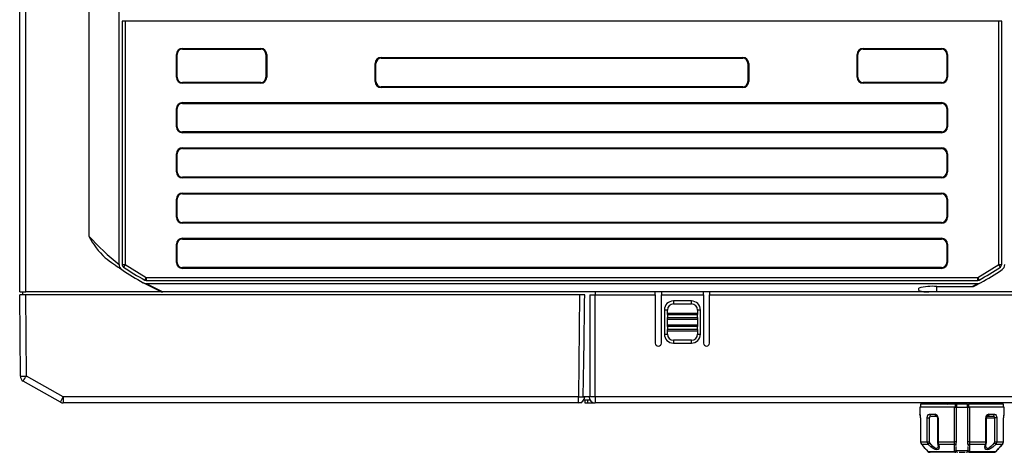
# Model space of a CAD drawing. Header units: millimetres. Extents: x 0 to 1397, y 0 to 1080.
# Tile 7 of 23: x 196 to 360, y 737 to 809. Entities that reach past the tile are written whole.
import ezdxf

# ---------------------------------------------------------------- set-up
doc = ezdxf.new("R2010")
doc.units = ezdxf.units.MM
doc.header["$LTSCALE"] = 5

msp = doc.modelspace()

# ---------------------------------------------------------------- linework, layer by layer
for p, q in [((212.82, 768.604), (212.82, 834.808)), ((196.32, 764.073), (196.32, 820.973)), ((197.32, 764.073), (197.32, 820.973)), ((207.82, 820.973), (207.82, 773.33)), ((213.82, 808.973), (213.332, 808.973)), ((213.333, 808.973), (213.333, 768.604)), ((358.82, 808.973), (213.82, 808.973)), ((213.82, 808.973), (213.82, 768.604)), ((358.82, 768.604), (358.82, 808.973)), ((359.308, 808.973), (358.82, 808.973)), ((359.308, 768.604), (359.308, 808.973)), ((223.32, 804.473), (236.32, 804.473)), ((223.32, 804.473), (223.32, 804.346)), ((223.32, 804.346), (236.32, 804.346)), ((236.32, 804.346), (236.32, 804.473)), ((336.32, 804.473), (349.32, 804.473)), ((336.32, 804.473), (336.32, 804.346)), ((336.32, 804.346), (349.32, 804.346)), ((349.32, 804.346), (349.32, 804.473)), ((222.32, 799.673), (222.32, 803.473)), ((222.447, 803.473), (222.32, 803.473)), ((222.447, 799.673), (222.447, 803.473)), ((237.32, 803.473), (237.193, 803.473)), ((237.193, 803.473), (237.193, 799.673)), ((237.32, 803.473), (237.32, 799.673)), ((256.32, 802.973), (316.32, 802.973)), ((256.32, 802.973), (256.32, 802.846)), ((256.32, 802.846), (316.32, 802.846)), ((316.32, 802.846), (316.32, 802.973)), ((335.32, 799.673), (335.32, 803.473)), ((335.447, 803.473), (335.32, 803.473)), ((335.447, 799.673), (335.447, 803.473)), ((350.32, 803.473), (350.193, 803.473)), ((350.193, 803.473), (350.193, 799.673)), ((350.32, 803.473), (350.32, 799.673)), ((255.32, 798.973), (255.32, 801.973)), ((255.447, 801.973), (255.32, 801.973)), ((255.447, 798.973), (255.447, 801.973)), ((317.193, 801.973), (317.193, 798.973)), ((317.32, 801.973), (317.193, 801.973)), ((317.32, 801.973), (317.32, 798.973)), ((222.32, 799.673), (222.447, 799.673)), ((237.193, 799.673), (237.32, 799.673)), ((335.32, 799.673), (335.447, 799.673)), ((350.193, 799.673), (350.32, 799.673)), ((223.32, 798.8), (223.32, 798.673)), ((236.32, 798.8), (223.32, 798.8)), ((236.32, 798.673), (223.32, 798.673)), ((236.32, 798.673), (236.32, 798.8)), ((255.32, 798.973), (255.447, 798.973)), ((256.32, 798.1), (256.32, 797.973)), ((316.32, 798.1), (256.32, 798.1)), ((316.32, 797.973), (256.32, 797.973)), ((316.32, 797.973), (316.32, 798.1)), ((317.193, 798.973), (317.32, 798.973)), ((336.32, 798.8), (336.32, 798.673)), ((349.32, 798.8), (336.32, 798.8)), ((349.32, 798.673), (336.32, 798.673)), ((349.32, 798.673), (349.32, 798.8)), ((222.32, 791.473), (222.32, 794.473)), ((222.447, 794.473), (222.32, 794.473)), ((222.447, 791.473), (222.447, 794.473)), ((223.32, 795.473), (349.32, 795.473)), ((223.32, 795.473), (223.32, 795.346)), ((223.32, 795.346), (349.32, 795.346)), ((349.32, 795.346), (349.32, 795.473)), ((350.193, 794.473), (350.193, 791.473)), ((350.32, 794.473), (350.193, 794.473)), ((350.32, 794.473), (350.32, 791.473)), ((222.32, 791.473), (222.447, 791.473)), ((350.193, 791.473), (350.32, 791.473)), ((223.32, 790.6), (223.32, 790.473)), ((349.32, 790.6), (223.32, 790.6)), ((349.32, 790.473), (223.32, 790.473)), ((349.32, 790.473), (349.32, 790.6)), ((223.32, 787.973), (349.32, 787.973)), ((223.32, 787.973), (223.32, 787.846)), ((223.32, 787.846), (349.32, 787.846)), ((349.32, 787.846), (349.32, 787.973)), ((222.32, 783.973), (222.32, 786.973)), ((222.447, 786.973), (222.32, 786.973)), ((222.447, 783.973), (222.447, 786.973)), ((350.193, 786.973), (350.193, 783.973)), ((350.32, 786.973), (350.193, 786.973)), ((350.32, 786.973), (350.32, 783.973)), ((222.32, 783.973), (222.447, 783.973)), ((223.32, 783.1), (223.32, 782.973)), ((349.32, 783.1), (223.32, 783.1)), ((349.32, 782.973), (223.32, 782.973)), ((349.32, 782.973), (349.32, 783.1)), ((350.193, 783.973), (350.32, 783.973)), ((223.32, 780.473), (349.32, 780.473)), ((223.32, 780.473), (223.32, 780.346)), ((223.32, 780.346), (349.32, 780.346)), ((349.32, 780.346), (349.32, 780.473)), ((222.32, 776.473), (222.32, 779.473)), ((222.447, 779.473), (222.32, 779.473)), ((222.447, 776.473), (222.447, 779.473)), ((350.193, 779.473), (350.193, 776.473)), ((350.32, 779.473), (350.193, 779.473)), ((350.32, 779.473), (350.32, 776.473)), ((222.32, 776.473), (222.447, 776.473)), ((350.193, 776.473), (350.32, 776.473)), ((223.32, 775.6), (223.32, 775.473)), ((349.32, 775.6), (223.32, 775.6)), ((349.32, 775.473), (223.32, 775.473)), ((349.32, 775.473), (349.32, 775.6)), ((222.32, 768.973), (222.32, 771.973)), ((222.447, 771.973), (222.32, 771.973)), ((222.447, 768.973), (222.447, 771.973)), ((223.32, 772.973), (349.32, 772.973)), ((223.32, 772.973), (223.32, 772.846)), ((223.32, 772.846), (349.32, 772.846)), ((349.32, 772.846), (349.32, 772.973)), ((350.193, 771.973), (350.193, 768.973)), ((350.32, 771.973), (350.193, 771.973)), ((350.32, 771.973), (350.32, 768.973)), ((213.333, 768.604), (213.82, 768.604)), ((213.82, 768.604), (213.549, 768.199)), ((213.82, 768.604), (217.31, 766.477)), ((222.32, 768.973), (222.447, 768.973)), ((223.32, 768.1), (223.32, 767.973)), ((349.32, 768.1), (223.32, 768.1)), ((349.32, 767.973), (349.32, 768.1)), ((350.193, 768.973), (350.32, 768.973)), ((355.33, 766.477), (358.82, 768.604)), ((358.82, 768.604), (359.308, 768.604)), ((359.091, 768.199), (358.82, 768.604)), ((217.31, 766.477), (355.33, 766.477)), ((349.32, 767.973), (223.32, 767.973)), ((355.33, 766.477), (355.566, 766.05)), ((355.33, 765.989), (355.33, 766.477)), ((219.608, 764.174), (216.827, 765.602)), ((217.311, 765.989), (355.33, 765.989)), ((217.311, 765.481), (355.33, 765.481)), ((217.311, 765.481), (220.052, 764.073)), ((348.53, 764.073), (348.538, 764.973)), ((348.538, 764.973), (354.389, 764.973)), ((354.389, 764.973), (355.33, 765.481)), ((354.389, 764.973), (354.636, 764.995)), ((354.636, 764.995), (354.869, 765.092)), ((354.869, 765.092), (355.815, 765.602)), ((196.32, 764.073), (197.32, 764.073)), ((196.442, 750.115), (196.325, 763.573)), ((196.816, 763.573), (196.82, 764.073)), ((220.052, 764.073), (197.32, 764.073)), ((197.442, 750.115), (197.325, 763.573)), ((289.245, 763.573), (197.325, 763.573)), ((347.244, 764.073), (220.052, 764.073)), ((289.245, 763.573), (289.098, 746.665)), ((290.954, 763.573), (290.954, 746.673)), ((290.954, 763.573), (291.82, 763.573)), ((291.82, 764.073), (291.82, 763.573)), ((291.82, 746.673), (291.82, 763.573)), ((291.82, 763.573), (301.82, 763.573)), ((301.82, 763.573), (301.82, 764.073)), ((301.82, 763.573), (301.82, 755.573)), ((302.82, 764.073), (302.82, 763.573)), ((302.82, 755.573), (302.82, 763.573)), ((302.82, 763.573), (309.82, 763.573)), ((309.82, 763.573), (309.82, 764.073)), ((309.82, 763.573), (309.82, 755.573)), ((310.82, 764.073), (310.82, 763.573)), ((310.82, 755.573), (310.82, 763.573)), ((310.82, 763.573), (375.32, 763.573)), ((345.533, 764.311), (345.536, 764.711)), ((375.32, 764.073), (348.53, 764.073)), ((307.82, 762.573), (304.82, 762.573)), ((304.82, 762.573), (304.82, 762.073)), ((304.82, 762.073), (307.82, 762.073)), ((307.82, 762.073), (307.82, 762.573)), ((303.32, 761.073), (303.32, 757.073)), ((303.82, 761.073), (303.32, 761.073)), ((303.82, 760.323), (303.82, 761.073)), ((303.82, 760.573), (308.82, 760.573)), ((303.82, 760.323), (303.82, 759.823)), ((303.82, 760.323), (308.82, 760.323)), ((309.32, 761.073), (308.82, 761.073)), ((308.82, 761.073), (308.82, 760.323)), ((308.82, 759.823), (308.82, 760.323)), ((309.32, 757.073), (309.32, 761.073)), ((303.82, 758.323), (303.82, 759.823)), ((303.82, 759.823), (308.82, 759.823)), ((303.82, 759.573), (308.82, 759.573)), ((308.82, 758.573), (303.82, 758.573)), ((303.82, 758.323), (303.82, 757.823)), ((308.82, 758.323), (303.82, 758.323)), ((308.82, 759.823), (308.82, 758.323)), ((308.82, 757.823), (308.82, 758.323)), ((303.32, 757.073), (303.82, 757.073)), ((303.82, 757.073), (303.82, 757.823)), ((308.82, 757.823), (303.82, 757.823)), ((308.82, 757.573), (303.82, 757.573)), ((308.82, 757.823), (308.82, 757.073)), ((308.82, 757.073), (309.32, 757.073)), ((307.82, 756.073), (304.82, 756.073)), ((304.82, 756.073), (304.82, 755.573)), ((304.82, 755.573), (307.82, 755.573)), ((307.82, 755.573), (307.82, 756.073)), ((203.116, 745.77), (196.889, 749.29)), ((203.544, 746.665), (197.442, 750.115)), ((289.098, 746.665), (203.544, 746.665)), ((203.544, 746.665), (203.544, 745.673)), ((289.098, 745.673), (203.544, 745.673)), ((289.098, 745.673), (289.098, 746.665)), ((289.12, 745.673), (289.098, 745.673)), ((289.12, 745.674), (289.12, 745.673)), ((289.62, 745.673), (289.12, 745.673)), ((289.62, 745.673), (289.62, 745.821)), ((290.954, 746.665), (289.856, 746.665)), ((289.964, 746.173), (290.954, 746.173)), ((290.12, 746.173), (290.12, 745.673)), ((290.12, 745.673), (290.62, 745.673)), ((290.62, 745.673), (290.62, 746.173)), ((290.62, 745.673), (291.82, 745.673)), ((291.82, 746.673), (290.954, 746.673)), ((290.954, 746.673), (290.954, 746.665)), ((369.096, 746.673), (291.82, 746.673)), ((291.82, 746.673), (291.82, 745.673)), ((369.096, 745.673), (291.82, 745.673)), ((345.82, 745.473), (345.82, 744.973)), ((351.651, 745.473), (345.82, 745.473)), ((350.274, 745.673), (350.273, 745.48)), ((350.274, 745.673), (350.273, 745.473)), ((351.652, 744.973), (351.651, 745.473)), ((351.82, 745.473), (351.651, 745.473)), ((351.82, 745.473), (351.82, 744.973)), ((353.62, 745.473), (351.82, 745.473)), ((353.62, 744.973), (353.62, 745.473)), ((353.62, 745.473), (353.787, 745.473)), ((353.787, 745.473), (353.789, 744.973)), ((359.62, 745.473), (353.787, 745.473)), ((356.107, 745.672), (356.31, 745.672)), ((356.447, 745.487), (356.52, 745.473)), ((359.62, 744.973), (359.62, 745.473)), ((345.72, 744.973), (345.72, 743.773)), ((351.487, 744.973), (345.72, 744.973)), ((345.72, 743.773), (345.75, 743.773)), ((347.335, 743.773), (348.248, 743.773)), ((351.487, 739.181), (351.487, 744.973)), ((351.487, 744.973), (351.731, 744.973)), ((351.731, 744.973), (351.731, 739.181)), ((351.731, 744.973), (353.71, 744.973)), ((353.71, 739.181), (353.71, 744.973)), ((353.71, 744.973), (353.954, 744.973)), ((353.954, 744.973), (353.954, 739.181)), ((359.72, 744.973), (353.954, 744.973)), ((357.192, 743.773), (358.106, 743.773)), ((359.69, 743.773), (359.72, 743.773)), ((359.72, 743.773), (359.72, 744.973)), ((345.84, 743.173), (345.84, 739.181)), ((346.945, 739.181), (346.945, 743.173)), ((346.945, 743.173), (347.326, 743.173)), ((347.326, 739.181), (347.326, 743.173)), ((347.465, 743.452), (347.483, 743.495)), ((347.566, 743.473), (348.44, 743.473)), ((348.44, 743.473), (348.471, 743.473)), ((348.496, 743.472), (348.471, 743.473)), ((348.635, 743.173), (348.635, 739.181)), ((348.765, 743.173), (348.641, 743.173)), ((348.765, 743.173), (348.765, 739.181)), ((356.675, 739.181), (356.675, 743.173)), ((356.799, 743.173), (356.675, 743.173)), ((356.806, 739.181), (356.806, 743.173)), ((356.97, 743.473), (356.942, 743.472)), ((357.001, 743.473), (356.97, 743.473)), ((357.001, 743.473), (357.875, 743.473)), ((357.958, 743.495), (357.976, 743.453)), ((358.115, 743.173), (358.115, 739.181)), ((358.496, 743.173), (358.115, 743.173)), ((358.496, 743.173), (358.496, 739.181)), ((359.601, 739.181), (359.601, 743.173)), ((345.84, 739.181), (346.945, 739.181)), ((346.945, 739.181), (347.326, 739.181)), ((348.639, 739.181), (348.765, 739.181)), ((348.682, 738.927), (348.771, 738.546)), ((348.721, 738.76), (348.746, 738.564)), ((348.765, 739.181), (351.487, 739.181)), ((351.462, 738.8), (351.46, 738.827)), ((351.47, 737.62), (351.462, 738.8)), ((351.731, 739.181), (351.487, 739.181)), ((353.954, 739.181), (353.71, 739.181)), ((353.954, 739.181), (356.675, 739.181)), ((353.979, 738.8), (353.971, 737.62)), ((353.98, 738.827), (353.979, 738.8)), ((356.67, 738.547), (356.752, 738.913)), ((356.675, 739.181), (356.802, 739.181)), ((358.115, 739.181), (358.496, 739.181)), ((358.496, 739.181), (359.601, 739.181)), ((346.795, 737.9), (346.78, 737.92)), ((346.808, 737.886), (347.074, 737.62)), ((347.074, 737.62), (351.47, 737.62)), ((351.551, 737.473), (347.427, 737.473)), ((351.72, 738.674), (351.721, 738.615)), ((351.72, 738.445), (351.72, 737.773)), ((351.72, 737.773), (353.72, 737.773)), ((351.721, 738.615), (351.723, 738.577)), ((351.723, 738.577), (351.723, 738.593)), ((352.25, 737.473), (352.719, 737.473)), ((352.719, 737.473), (353.237, 737.473)), ((353.892, 737.473), (353.625, 737.473)), ((353.718, 738.577), (353.719, 738.615)), ((353.718, 738.593), (353.718, 738.577)), ((353.719, 738.615), (353.72, 738.674)), ((353.72, 737.773), (353.72, 738.445)), ((353.892, 737.473), (357.942, 737.473)), ((353.971, 737.62), (358.367, 737.62)), ((358.367, 737.62), (358.633, 737.886)), ((358.66, 737.92), (358.645, 737.899))]:
    msp.add_line(p, q)
at = {"flags": 128}
for points in [[(217.074, 766.05), (217.125, 766.142), (217.31, 766.477)], [(217.31, 766.477), (217.31, 766.115), (217.311, 765.989)], [(216.827, 765.602), (217.09, 765.503), (217.311, 765.481)], [(355.33, 765.989), (355.485, 766.014), (355.567, 766.05)], [(355.33, 765.481), (355.61, 765.518), (355.815, 765.602)], [(197.325, 763.573), (196.942, 763.573), (196.618, 763.573), (196.401, 763.573), (196.325, 763.573)], [(219.608, 764.174), (219.825, 764.098), (220.052, 764.073)], [(290.109, 763.573), (289.956, 763.573), (289.754, 763.573), (289.512, 763.573), (289.245, 763.573)], [(348.53, 764.073), (347.871, 764.074), (347.244, 764.073)], [(203.116, 745.77), (203.325, 745.698), (203.544, 745.673)], [(350.241, 745.473), (350.361, 745.496), (350.431, 745.537), (350.462, 745.568), (350.484, 745.602), (350.497, 745.638), (350.501, 745.673)], [(355.2, 745.473), (355.08, 745.496), (355.009, 745.537), (354.979, 745.568), (354.957, 745.602), (354.944, 745.638), (354.94, 745.673)], [(345.75, 743.773), (345.773, 743.659), (345.804, 743.611)], [(346.945, 743.173), (346.951, 743.287), (346.971, 743.396), (347.003, 743.501), (347.047, 743.59), (347.172, 743.725), (347.335, 743.773)], [(348.248, 743.773), (348.263, 743.659), (348.304, 743.561), (348.367, 743.496), (348.44, 743.473)], [(357.192, 743.773), (357.178, 743.659), (357.136, 743.561), (357.074, 743.496), (357.001, 743.473)], [(358.106, 743.773), (358.268, 743.726), (358.392, 743.593), (358.468, 743.403), (358.489, 743.29), (358.496, 743.173)], [(359.69, 743.773), (359.668, 743.659), (359.636, 743.611)], [(348.368, 743.494), (348.454, 743.49), (348.499, 743.467), (348.543, 743.43), (348.581, 743.379), (348.611, 743.318), (348.63, 743.249), (348.638, 743.173)], [(356.803, 743.17), (356.81, 743.245), (356.829, 743.316), (356.859, 743.378), (356.897, 743.429), (356.94, 743.467), (356.986, 743.49), (357.073, 743.494)], [(356.806, 743.173), (356.963, 743.173), (357.214, 743.173), (357.509, 743.173), (357.819, 743.173), (358.115, 743.173)], [(345.982, 738.827), (346.056, 738.827), (346.149, 738.827), (346.26, 738.827), (346.388, 738.827), (346.534, 738.827), (346.697, 738.827), (346.876, 738.827), (347.071, 738.827)], [(348.84, 738.827), (348.945, 738.373), (348.889, 738.085), (348.743, 737.933), (348.539, 737.886), (348.28, 737.933), (347.957, 738.086), (347.551, 738.375), (347.071, 738.827)], [(347.367, 739.039), (347.336, 739.104), (347.326, 739.181)], [(348.746, 738.564), (348.763, 738.428), (348.679, 738.195), (348.59, 738.122), (348.478, 738.098), (348.344, 738.122), (348.189, 738.195), (347.891, 738.428), (347.367, 739.039), (347.367, 739.039)], [(348.692, 738.914), (348.698, 738.898), (348.758, 738.849), (348.84, 738.827)], [(348.84, 738.827), (349.139, 738.827), (349.449, 738.827), (349.767, 738.827), (350.093, 738.827), (350.427, 738.827), (350.766, 738.827), (351.111, 738.827), (351.46, 738.827)], [(351.731, 739.181), (351.726, 738.908), (351.72, 738.674)], [(353.72, 738.674), (353.715, 738.908), (353.71, 739.181)], [(353.98, 738.827), (354.329, 738.827), (354.674, 738.827), (355.014, 738.827), (355.347, 738.827), (355.674, 738.827), (355.992, 738.827), (356.301, 738.827), (356.601, 738.827)], [(358.37, 738.827), (357.887, 738.373), (357.482, 738.085), (357.158, 737.933), (356.9, 737.886), (356.696, 737.933), (356.552, 738.086), (356.496, 738.375), (356.601, 738.827)], [(356.601, 738.827), (356.682, 738.849), (356.743, 738.898), (356.749, 738.914)], [(358.074, 739.039), (357.804, 738.695), (357.532, 738.412), (357.242, 738.19), (357.099, 738.123), (356.963, 738.098), (356.849, 738.123), (356.767, 738.19), (356.68, 738.413), (356.679, 738.554)], [(358.115, 739.181), (358.105, 739.104), (358.074, 739.039)], [(358.37, 738.827), (358.565, 738.827), (358.744, 738.827), (358.906, 738.827), (359.052, 738.827), (359.181, 738.827), (359.291, 738.827), (359.384, 738.827), (359.459, 738.827)], [(359.459, 738.827), (359.043, 738.372), (358.796, 738.085), (358.671, 737.933), (358.632, 737.886), (358.671, 737.933), (358.797, 738.085), (359.044, 738.374), (359.459, 738.827)], [(351.723, 737.773), (351.705, 737.725), (351.652, 737.687), (351.571, 737.65), (351.523, 737.633), (351.47, 737.62)], [(351.541, 737.473), (351.6, 737.475), (351.645, 737.479), (351.695, 737.499), (351.703, 737.526)], [(353.971, 737.62), (353.918, 737.633), (353.869, 737.65), (353.789, 737.687), (353.736, 737.725), (353.718, 737.773)], [(353.971, 737.62), (353.954, 737.558), (353.935, 737.511), (353.914, 737.483), (353.892, 737.473)]]:
    msp.add_lwpolyline(points, dxfattribs=at)
for centre, radius, start, end in [((223.32, 803.473), 1, 90, 180), ((223.32, 803.473), 0.873, 90, 180), ((236.32, 803.473), 1, 360, 90), ((236.32, 803.473), 0.873, 360, 90), ((336.32, 803.473), 1, 90, 180), ((336.32, 803.473), 0.873, 90, 180), ((349.32, 803.473), 1, 360, 90), ((349.32, 803.473), 0.873, 360, 90), ((256.32, 801.973), 1, 90, 180), ((256.32, 801.973), 0.873, 90, 180), ((316.32, 801.973), 1, 0, 90), ((316.32, 801.973), 0.873, 0, 90), ((223.32, 799.673), 1, 180, 270), ((223.32, 799.673), 0.873, 180, 270), ((236.32, 799.673), 1, 270, 360), ((236.32, 799.673), 0.873, 270, 360), ((336.32, 799.673), 1, 180, 270), ((336.32, 799.673), 0.873, 180, 270), ((349.32, 799.673), 1, 270, 360), ((349.32, 799.673), 0.873, 270, 360), ((256.32, 798.973), 1, 180, 269.99999), ((256.32, 798.973), 0.873, 180, 270), ((316.32, 798.973), 1, 270, 360), ((316.32, 798.973), 0.873, 270, 360), ((223.32, 794.473), 1, 90, 180), ((223.32, 794.473), 0.873, 90, 180), ((349.32, 794.473), 1, 0, 90), ((349.32, 794.473), 0.873, 0, 90), ((223.32, 791.473), 1, 180, 270), ((223.32, 791.473), 0.873, 180, 270), ((349.32, 791.473), 1, 270, 360), ((349.32, 791.473), 0.873, 270, 360), ((223.32, 786.973), 1, 90, 180), ((223.32, 786.973), 0.873, 90, 180), ((349.32, 786.973), 1, 0, 90), ((349.32, 786.973), 0.873, 0, 90), ((223.32, 783.973), 1, 180, 270), ((223.32, 783.973), 0.873, 180, 270), ((349.32, 783.973), 1, 270, 360), ((349.32, 783.973), 0.873, 270, 360), ((223.32, 779.473), 1, 90, 180), ((223.32, 779.473), 0.873, 90, 180), ((349.32, 779.473), 1, 0, 90), ((349.32, 779.473), 0.873, 0, 90), ((223.32, 776.473), 1, 180, 270), ((223.32, 776.473), 0.873, 180, 270), ((349.32, 776.473), 1, 270, 360), ((349.32, 776.473), 0.873, 270, 360), ((239.63, 801.979), 42.809, 222.00675, 231.22461), ((218.868, 778.842), 12.347, 206.51482, 227.49674), ((223.32, 771.973), 1, 90, 180), ((223.32, 771.973), 0.873, 90, 180), ((349.32, 771.973), 1, 0, 90), ((349.32, 771.973), 0.873, 0, 90), ((241.046, 809.344), 50, 232.38161, 236.24543), ((213.82, 768.604), 1, 180, 236.24543), ((213.82, 768.604), 0.488, 179.99939, 236.24543), ((241.046, 809.344), 49.488, 236.24543, 241.02638), ((223.32, 768.973), 1, 180, 270), ((223.32, 768.973), 0.873, 180, 270), ((349.32, 768.973), 1, 270, 360), ((349.32, 768.973), 0.873, 270, 360), ((331.594, 809.344), 49.488, 298.97386, 303.75457), ((358.82, 768.604), 0.488, 303.74399, 0), ((358.82, 768.604), 1, 303.75457, 0), ((241.046, 809.344), 50, 236.24543, 241.02689), ((331.594, 809.344), 50, 298.97386, 303.75457), ((217.31, 766.477), 0.488, 241.00761, 270.00157), ((347.789, 756.239), 8.766, 85.0945, 104.89033), ((346.934, 768.13), 4.069, 249.84703, 274.36672), ((304.82, 761.073), 1.5, 90, 180), ((304.82, 761.073), 1, 90, 180), ((307.82, 761.073), 1.5, 0, 90), ((307.82, 761.073), 1, 0, 90), ((304.82, 757.073), 1.5, 180, 270), ((304.82, 757.073), 1, 180, 270), ((307.82, 757.073), 1.5, 270, 360), ((307.82, 757.073), 1, 270, 360), ((302.32, 755.573), 0.5, 180, 0), ((310.32, 755.573), 0.5, 180, 0), ((196.942, 778.763), 28.653, 269.00015, 270.99983), ((197.442, 750.123), 1, 180.49999, 236.41652), ((154.575, 778.281), 51.293, 325.58347, 326.69241), ((143.699, 774.782), 66.122, 333.97434, 334.83404), ((289.598, 775.314), 28.654, 269.0002, 270.9998), ((289.098, 746.673), 1, 270, 359.5), ((291.82, 746.673), 1, 180.50081, 270), ((356.428, 745.811), 0.349, 203.47489, 246.67204), ((356.517, 745.673), 0.199, 180.59869, 249.22443), ((346.02, 743.773), 0.3, 180, 226.13409), ((344.398, 743.265), 1.445, 356.37109, 20.60693), ((347.606, 743.743), 0.272, 173.54576, 261.59808), ((348.191, 743.201), 0.575, 357.22137, 84.28224), ((357.246, 743.205), 0.571, 95.37551, 183.12157), ((357.835, 743.743), 0.272, 278.4027, 6.45517), ((360.977, 743.275), 1.379, 158.80778, 184.21434), ((359.42, 743.773), 0.3, 314.0903, 0), ((347.585, 743.212), 0.262, 94.15768, 188.4823), ((357.856, 743.212), 0.262, 351.51081, 85.84887), ((346.349, 739.18), 0.509, 179.9181, 223.88428), ((334.734, 728.121), 15.528, 38.96416, 43.58649), ((347.489, 739.176), 0.545, 179.51279, 219.84042), ((346.828, 739.478), 0.695, 290.45791, 320.81193), ((349.339, 739.177), 0.702, 179.70904, 202.2363), ((349.592, 739.17), 0.827, 179.29219, 204.53198), ((347.556, 739.293), 3.932, 353.20028, 358.36757), ((351.478, 738.582), 0.245, 7.61494, 94.12284), ((351.476, 738.55), 0.251, 9.89164, 93.16799), ((353.963, 738.553), 0.248, 86.31961, 170.62246), ((353.963, 738.582), 0.245, 85.87725, 172.38498), ((357.885, 739.293), 3.932, 181.63252, 186.79966), ((355.848, 739.17), 0.827, 335.46798, 0.70785), ((356.102, 739.177), 0.702, 337.92794, 0.28623), ((358.613, 739.478), 0.695, 219.18768, 249.54189), ((357.951, 739.176), 0.545, 320.15959, 0.48722), ((359.092, 739.18), 0.509, 316.11571, 0.08191), ((347.427, 737.973), 0.5, 225, 270), ((351.63, 737.613), 0.161, 177.47791, 240.25667), ((352.02, 737.773), 0.3, 180, 270), ((353.42, 737.773), 0.3, 270, 0), ((358.013, 737.973), 0.5, 270, 315)]:
    msp.add_arc(centre, radius, start, end)
msp.add_ellipse((289.75, 821.374), major_axis=(1, 114.593), ratio=0.0087262, start_param=4.0023039, end_param=4.1837766)

doc.saveas('drawing.dxf')
